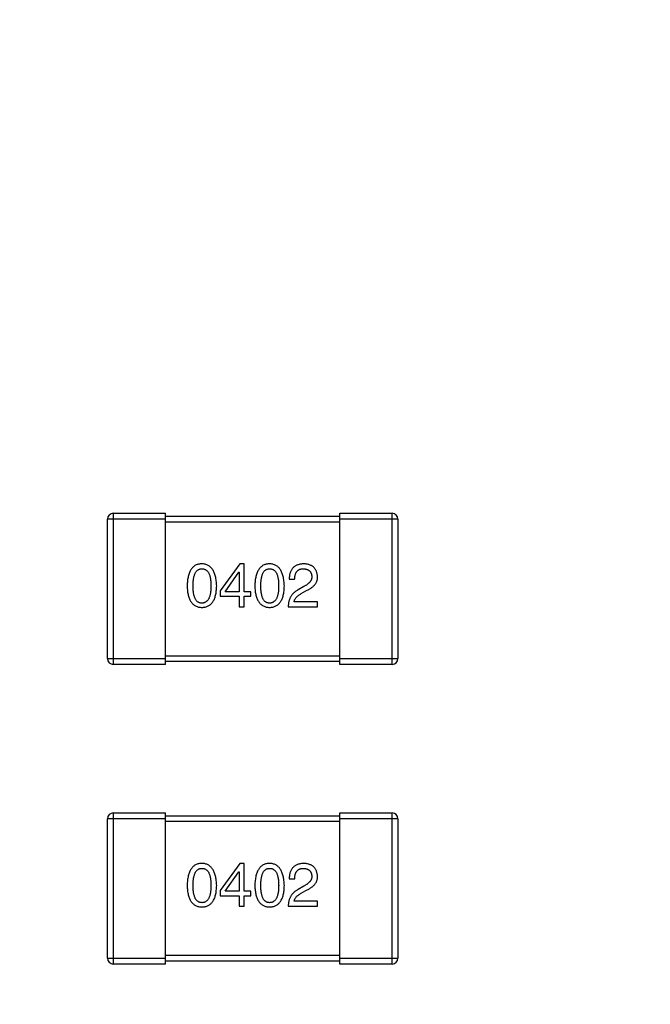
# Model space of a CAD drawing. Header units: millimetres. Extents: x 525 to 788, y 277 to 384.
# Tile 13 of 130: x 711.88 to 714.05, y 315.51 to 318.9. Entities that reach past the tile are written whole.
import ezdxf

# ---------------------------------------------------------------- set-up
doc = ezdxf.new("R2010")
doc.units = ezdxf.units.MM
doc.header["$LTSCALE"] = 5
doc.header["$PDMODE"] = 3
doc.header["$PDSIZE"] = 0.3125
doc.layers.get('0').update_dxf_attribs({"linetype": 'CONTINUOUS'})
doc.layers.get('Defpoints').update_dxf_attribs({"linetype": 'CONTINUOUS'})
doc.layers.add('dim', color=6, linetype='CONTINUOUS', lineweight=9)
doc.styles.add('Verdana', font='verdana.ttf', dxfattribs={"height": 3})
doc.dimstyles.new('aaaaaaaa 3.0', dxfattribs={"dimtxt": 3, "dimasz": 2.5, "dimexe": 1.25, "dimexo": 0.625, "dimtad": 1, "dimzin": 9, "dimdsep": 46, "dimtxsty": 'Verdana', "dimcen": 0, "dimazin": 0, "dimtfac": 1, "dimtofl": 0, "dimtmove": 0, "dimatfit": 3, "dimfxl": 1, "dimlwd": 25, "dimlwe": 25, "dimarcsym": 0})

# ---------------------------------------------------------------- blocks, each defined once
blk = doc.blocks.new('*D52')
at = {"layer": 'Defpoints', "color": 0}
for p in [(700.6283, 338.0612), (684.4141, 297.3629), (712.3971, 297.3629)]:
    blk.add_point(p, dxfattribs=at)
at = {"layer": 'dim', "color": 0, "lineweight": 25}
for p, q in [((700.0033, 338.0612), (683.1641, 338.0612)), ((684.4141, 335.5612), (684.4141, 299.8629)), ((711.7721, 297.3629), (683.1641, 297.3629))]:
    blk.add_line(p, q, dxfattribs=at)
at = {"layer": 'dim', "color": 0}
for points in [[(684.8308, 335.5612), (683.9974, 335.5612), (684.4141, 338.0612)], [(683.9974, 299.8629), (684.8308, 299.8629), (684.4141, 297.3629)]]:
    blk.add_solid(points, dxfattribs=at)
at = {"layer": 'dim', "color": 0, "insert": (682.2276, 317.7121), "char_height": 3, "attachment_point": 5, "rotation": 90, "style": 'Verdana'}
blk.add_mtext('40.7', dxfattribs=at)
blk = doc.blocks.new('*D55')
at = {"layer": 'Defpoints', "color": 0}
for p in [(767.5081, 331.9082), (697.2861, 316.9379)]:
    blk.add_point(p, dxfattribs=at)
at = {"layer": 'dim', "color": 0, "lineweight": 25}
blk.add_line((785.4949, 335.7427), (769.9532, 332.4294), dxfattribs=at)
at = {"layer": 'dim', "color": 0}
blk.add_solid([(769.8663, 332.8369), (770.04, 332.0219), (767.5081, 331.9082)], dxfattribs=at)
at = {"layer": 'dim', "color": 0, "insert": (778.4472, 336.689), "char_height": 3, "attachment_point": 5, "rotation": 12.0345, "style": 'Verdana'}
blk.add_mtext('∅71.8', dxfattribs=at)

msp = doc.modelspace()

# ---------------------------------------------------------------- linework, layer by layer
at = {"linetype": 'Continuous'}
for p, q in [((712.1775, 316.7033), (712.1775, 317.1833)), ((712.3775, 317.1833), (712.1775, 317.1833)), ((712.1975, 317.2033), (712.1975, 316.6833)), ((712.1975, 317.2033), (712.3775, 317.2033)), ((712.3775, 316.6833), (712.3775, 317.2033)), ((712.3775, 317.1933), (712.9775, 317.1933)), ((712.9775, 316.6833), (712.9775, 317.2033)), ((712.9775, 317.2033), (713.1575, 317.2033)), ((713.1775, 317.1833), (712.9775, 317.1833)), ((713.1575, 316.6833), (713.1575, 317.2033)), ((713.1775, 317.1833), (713.1775, 316.7033)), ((712.9775, 317.1733), (712.3775, 317.1733)), ((712.6331, 317.0296), (712.5658, 316.9362)), ((712.6486, 317.0296), (712.6331, 317.0296)), ((712.6486, 316.9337), (712.6486, 317.0296)), ((712.5831, 316.9337), (712.6298, 317.0009)), ((712.6298, 317.0009), (712.6306, 317.0009)), ((712.6306, 317.0009), (712.6306, 316.9337)), ((712.8031, 316.9763), (712.8219, 316.9763)), ((712.8539, 316.9517), (712.8342, 316.9403)), ((712.5658, 316.9362), (712.5658, 316.9181)), ((712.5658, 316.9181), (712.6306, 316.9181)), ((712.6306, 316.9337), (712.5831, 316.9337)), ((712.6306, 316.9181), (712.6306, 316.8821)), ((712.6708, 316.9337), (712.6486, 316.9337)), ((712.6486, 316.8821), (712.6486, 316.9181)), ((712.6486, 316.9181), (712.6708, 316.9181)), ((712.6708, 316.9181), (712.6708, 316.9337)), ((712.8449, 316.9272), (712.8605, 316.9362)), ((712.6306, 316.8821), (712.6486, 316.8821)), ((712.7998, 316.8821), (712.9006, 316.8821)), ((712.9006, 316.8993), (712.8203, 316.8993)), ((712.9006, 316.8821), (712.9006, 316.8993)), ((712.3775, 316.7133), (712.9775, 316.7133)), ((712.1775, 316.7033), (712.3775, 316.7033)), ((712.3775, 316.6833), (712.1975, 316.6833)), ((712.9775, 316.6933), (712.3775, 316.6933)), ((712.9775, 316.7033), (713.1775, 316.7033)), ((713.1575, 316.6833), (712.9775, 316.6833)), ((712.1975, 316.1725), (712.1975, 315.6525)), ((712.1975, 316.1725), (712.3775, 316.1725)), ((712.3775, 315.6525), (712.3775, 316.1725)), ((712.3775, 316.1625), (712.9775, 316.1625)), ((712.9775, 315.6525), (712.9775, 316.1725)), ((712.9775, 316.1725), (713.1575, 316.1725)), ((713.1575, 315.6525), (713.1575, 316.1725)), ((712.1775, 315.6725), (712.1775, 316.1525)), ((712.3775, 316.1525), (712.1775, 316.1525)), ((712.9775, 316.1425), (712.3775, 316.1425)), ((713.1775, 316.1525), (712.9775, 316.1525)), ((713.1775, 316.1525), (713.1775, 315.6725)), ((712.6331, 315.9988), (712.5659, 315.9053)), ((712.6486, 315.9988), (712.6331, 315.9988)), ((712.6486, 315.9029), (712.6486, 315.9988)), ((712.5831, 315.9029), (712.6298, 315.9701)), ((712.6298, 315.9701), (712.6306, 315.9701)), ((712.6306, 315.9701), (712.6306, 315.9029)), ((712.8031, 315.9455), (712.822, 315.9455)), ((712.5659, 315.9053), (712.5659, 315.8873)), ((712.6306, 315.9029), (712.5831, 315.9029)), ((712.6708, 315.9029), (712.6486, 315.9029)), ((712.6708, 315.8873), (712.6708, 315.9029)), ((712.8539, 315.9209), (712.8343, 315.9094)), ((712.8449, 315.8963), (712.8605, 315.9053)), ((712.5659, 315.8873), (712.6306, 315.8873)), ((712.6306, 315.8873), (712.6306, 315.8513)), ((712.6486, 315.8513), (712.6486, 315.8873)), ((712.6486, 315.8873), (712.6708, 315.8873)), ((712.9006, 315.8685), (712.8203, 315.8685)), ((712.9006, 315.8513), (712.9006, 315.8685)), ((712.6306, 315.8513), (712.6486, 315.8513)), ((712.7998, 315.8513), (712.9006, 315.8513)), ((712.1775, 315.6725), (712.3775, 315.6725)), ((712.3775, 315.6825), (712.9775, 315.6825)), ((712.9775, 315.6625), (712.3775, 315.6625)), ((712.9775, 315.6725), (713.1775, 315.6725)), ((712.3775, 315.6525), (712.1975, 315.6525)), ((713.1575, 315.6525), (712.9775, 315.6525))]:
    msp.add_line(p, q, dxfattribs=at)
for centre, radius, start, end in [((732.3971, 324.423), 35.9, 323.58286, 216.35846), ((712.1975, 317.1833), 0.02, 90, 180), ((713.1575, 317.1833), 0.02, 0, 90), ((712.1975, 316.7033), 0.02, 180, 270), ((713.1575, 316.7033), 0.02, 270, 0), ((712.1975, 316.1525), 0.02, 90, 180), ((713.1575, 316.1525), 0.02, 0, 90), ((712.1975, 315.6725), 0.02, 180, 270), ((713.1575, 315.6725), 0.02, 270, 0)]:
    msp.add_arc(centre, radius, start, end, dxfattribs=at)
for points, knots in [([(712.5025, 317.0296), (712.5006, 317.0295), (712.4967, 317.0294), (712.491, 317.0284), (712.4858, 317.0268), (712.4809, 317.0247), (712.4764, 317.0219), (712.4722, 317.0186), (712.4685, 317.0146), (712.4651, 317.0101), (712.4621, 317.005), (712.4595, 316.9994), (712.4573, 316.9931), (712.4554, 316.9863), (712.4539, 316.9789), (712.4528, 316.9709), (712.452, 316.9623), (712.4518, 316.9564), (712.4517, 316.9534)], [0, 0, 0, 0, 0.057911, 0.113262, 0.165956, 0.217443, 0.268511, 0.319665, 0.372, 0.426129, 0.483365, 0.543779, 0.607756, 0.676562, 0.749704, 0.827713, 0.911177, 1, 1, 1, 1]), ([(712.4722, 316.9534), (712.4722, 316.9558), (712.4723, 316.9604), (712.4727, 316.9671), (712.4732, 316.9733), (712.474, 316.9791), (712.4751, 316.9844), (712.4764, 316.9893), (712.4779, 316.9937), (712.4797, 316.9976), (712.4817, 317.0011), (712.4839, 317.0041), (712.4865, 317.0067), (712.4892, 317.0088), (712.4922, 317.0104), (712.4954, 317.0116), (712.4989, 317.0123), (712.5013, 317.0124), (712.5025, 317.0124)], [0, 0, 0, 0, 0.096452, 0.187278, 0.271765, 0.350519, 0.423437, 0.491321, 0.554011, 0.612224, 0.666281, 0.717003, 0.764884, 0.811423, 0.856783, 0.902993, 0.950236, 1, 1, 1, 1]), ([(712.5534, 316.9534), (712.5532, 316.9564), (712.553, 316.9623), (712.5521, 316.9707), (712.5509, 316.9786), (712.5494, 316.986), (712.5475, 316.9928), (712.5452, 316.999), (712.5426, 317.0046), (712.5396, 317.0097), (712.5362, 317.0142), (712.5325, 317.0182), (712.5284, 317.0216), (712.5239, 317.0244), (712.5191, 317.0265), (712.5139, 317.0282), (712.5083, 317.0293), (712.5045, 317.0295), (712.5025, 317.0296)], [0, 0, 0, 0, 0.088475, 0.171606, 0.249595, 0.322626, 0.391327, 0.455765, 0.516374, 0.573675, 0.628522, 0.681161, 0.732559, 0.783563, 0.83504, 0.887639, 0.942585, 1, 1, 1, 1]), ([(712.5025, 317.0124), (712.5038, 317.0124), (712.5063, 317.0123), (712.5098, 317.0116), (712.5131, 317.0104), (712.5162, 317.0088), (712.519, 317.0067), (712.5216, 317.0041), (712.5239, 317.0011), (712.526, 316.9976), (712.5278, 316.9937), (712.5294, 316.9893), (712.5307, 316.9844), (712.5318, 316.9791), (712.5327, 316.9733), (712.5333, 316.9671), (712.5336, 316.9604), (712.5337, 316.9558), (712.5337, 316.9534)], [0, 0, 0, 0, 0.050604, 0.098688, 0.145699, 0.191791, 0.238625, 0.286717, 0.337546, 0.391814, 0.449755, 0.512106, 0.579685, 0.652048, 0.730262, 0.814146, 0.904281, 1, 1, 1, 1]), ([(712.7357, 317.0296), (712.7337, 317.0295), (712.7298, 317.0294), (712.7242, 317.0284), (712.7189, 317.0268), (712.714, 317.0247), (712.7095, 317.0219), (712.7054, 317.0186), (712.7016, 317.0146), (712.6983, 317.0101), (712.6953, 317.005), (712.6927, 316.9994), (712.6904, 316.9931), (712.6886, 316.9863), (712.687, 316.9789), (712.6859, 316.9709), (712.6852, 316.9623), (712.685, 316.9564), (712.6849, 316.9534)], [0, 0, 0, 0, 0.057911, 0.113262, 0.165956, 0.217443, 0.268511, 0.319665, 0.372, 0.426129, 0.483365, 0.543779, 0.607756, 0.676562, 0.749704, 0.827713, 0.911177, 1, 1, 1, 1]), ([(712.7054, 316.9534), (712.7054, 316.9558), (712.7054, 316.9604), (712.7058, 316.9671), (712.7064, 316.9733), (712.7072, 316.9791), (712.7083, 316.9844), (712.7095, 316.9893), (712.7111, 316.9937), (712.7128, 316.9976), (712.7148, 317.0011), (712.7171, 317.0041), (712.7196, 317.0067), (712.7224, 317.0088), (712.7254, 317.0104), (712.7286, 317.0116), (712.7321, 317.0123), (712.7345, 317.0124), (712.7357, 317.0124)], [0, 0, 0, 0, 0.096452, 0.187278, 0.271765, 0.350519, 0.423437, 0.491321, 0.554011, 0.612224, 0.666281, 0.717003, 0.764884, 0.811423, 0.856783, 0.902993, 0.950236, 1, 1, 1, 1]), ([(712.7865, 316.9534), (712.7864, 316.9564), (712.7861, 316.9623), (712.7853, 316.9707), (712.7841, 316.9786), (712.7825, 316.986), (712.7806, 316.9928), (712.7784, 316.999), (712.7757, 317.0046), (712.7727, 317.0097), (712.7693, 317.0142), (712.7656, 317.0182), (712.7615, 317.0216), (712.757, 317.0244), (712.7522, 317.0265), (712.747, 317.0282), (712.7415, 317.0293), (712.7376, 317.0295), (712.7357, 317.0296)], [0, 0, 0, 0, 0.088475, 0.171606, 0.249595, 0.322626, 0.391327, 0.455765, 0.516374, 0.573675, 0.628522, 0.681161, 0.732559, 0.783563, 0.83504, 0.887639, 0.942585, 1, 1, 1, 1]), ([(712.7357, 317.0124), (712.7369, 317.0124), (712.7394, 317.0123), (712.743, 317.0116), (712.7463, 317.0104), (712.7494, 317.0088), (712.7522, 317.0067), (712.7548, 317.0041), (712.7571, 317.0011), (712.7592, 316.9976), (712.761, 316.9937), (712.7626, 316.9893), (712.7639, 316.9844), (712.765, 316.9791), (712.7658, 316.9733), (712.7664, 316.9671), (712.7668, 316.9604), (712.7668, 316.9558), (712.7668, 316.9534)], [0, 0, 0, 0, 0.050604, 0.098688, 0.145699, 0.191791, 0.238625, 0.286717, 0.337546, 0.391814, 0.449755, 0.512106, 0.579685, 0.652048, 0.730262, 0.814146, 0.904281, 1, 1, 1, 1]), ([(712.8539, 317.0296), (712.8519, 317.0295), (712.848, 317.0293), (712.8423, 317.0285), (712.837, 317.0274), (712.832, 317.0258), (712.8275, 317.0238), (712.8233, 317.0214), (712.8195, 317.0187), (712.8161, 317.0155), (712.8131, 317.012), (712.8105, 317.008), (712.8083, 317.0037), (712.8065, 316.999), (712.805, 316.9939), (712.804, 316.9884), (712.8033, 316.9825), (712.8032, 316.9784), (712.8031, 316.9763)], [0, 0, 0, 0, 0.07282, 0.141057, 0.2062, 0.267672, 0.326735, 0.383519, 0.439188, 0.494454, 0.549628, 0.605958, 0.66397, 0.72402, 0.787502, 0.854127, 0.925065, 1, 1, 1, 1]), ([(712.8219, 316.9763), (712.822, 316.9778), (712.8221, 316.9806), (712.8225, 316.9847), (712.8231, 316.9885), (712.824, 316.9921), (712.8251, 316.9953), (712.8264, 316.9983), (712.8279, 317.001), (712.8297, 317.0034), (712.8316, 317.0055), (712.8338, 317.0074), (712.8362, 317.0089), (712.8388, 317.0102), (712.8417, 317.0112), (712.8448, 317.0119), (712.848, 317.0123), (712.8503, 317.0124), (712.8514, 317.0124)], [0, 0, 0, 0, 0.082594, 0.15978, 0.232961, 0.301462, 0.365595, 0.426678, 0.484662, 0.540809, 0.595146, 0.648401, 0.702272, 0.757102, 0.813447, 0.872233, 0.934055, 1, 1, 1, 1]), ([(712.8514, 317.0124), (712.8526, 317.0123), (712.8548, 317.0122), (712.858, 317.0119), (712.8609, 317.0113), (712.8637, 317.0105), (712.8663, 317.0095), (712.8687, 317.0084), (712.8708, 317.007), (712.8728, 317.0055), (712.8745, 317.0037), (712.8761, 317.0018), (712.8774, 316.9997), (712.8786, 316.9973), (712.8794, 316.9948), (712.8802, 316.9921), (712.8807, 316.9892), (712.8809, 316.9872), (712.881, 316.9862)], [0, 0, 0, 0, 0.076112, 0.148436, 0.216883, 0.281466, 0.34298, 0.402356, 0.459881, 0.51546, 0.571111, 0.62658, 0.683162, 0.741007, 0.801404, 0.863825, 0.930544, 1, 1, 1, 1]), ([(712.9006, 316.9854), (712.9005, 316.987), (712.9002, 316.9903), (712.8994, 316.9951), (712.8983, 316.9996), (712.8969, 317.0038), (712.8951, 317.0076), (712.893, 317.0112), (712.8905, 317.0144), (712.8878, 317.0174), (712.8847, 317.02), (712.8812, 317.0223), (712.8775, 317.0243), (712.8734, 317.026), (712.869, 317.0274), (712.8642, 317.0285), (712.8592, 317.0292), (712.8557, 317.0295), (712.8539, 317.0296)], [0, 0, 0, 0, 0.070688, 0.137741, 0.201612, 0.262778, 0.321223, 0.378455, 0.434411, 0.490146, 0.546362, 0.603392, 0.662208, 0.723401, 0.787372, 0.85442, 0.925153, 1, 1, 1, 1]), ([(712.881, 316.9862), (712.881, 316.9854), (712.8811, 316.9838), (712.8809, 316.9813), (712.8805, 316.979), (712.8799, 316.9766), (712.879, 316.9743), (712.8779, 316.9721), (712.8766, 316.9699), (712.875, 316.9677), (712.8732, 316.9655), (712.8711, 316.9634), (712.8688, 316.9614), (712.8663, 316.9594), (712.8636, 316.9574), (712.8606, 316.9554), (712.8573, 316.9535), (712.8551, 316.9524), (712.8539, 316.9517)], [0, 0, 0, 0, 0.052237, 0.103888, 0.155485, 0.207395, 0.259864, 0.31356, 0.369176, 0.4266, 0.486836, 0.550048, 0.61567, 0.685271, 0.75824, 0.834614, 0.915635, 1, 1, 1, 1]), ([(712.8605, 316.9362), (712.8622, 316.937), (712.8655, 316.9385), (712.8702, 316.941), (712.8746, 316.9436), (712.8786, 316.9462), (712.8823, 316.949), (712.8857, 316.9518), (712.8887, 316.9548), (712.8914, 316.9578), (712.8938, 316.9609), (712.8958, 316.9642), (712.8974, 316.9675), (712.8988, 316.9709), (712.8998, 316.9744), (712.9004, 316.978), (712.9007, 316.9816), (712.9007, 316.9841), (712.9006, 316.9854)], [0, 0, 0, 0, 0.082731, 0.161257, 0.236138, 0.307554, 0.375712, 0.440848, 0.502916, 0.562567, 0.619798, 0.675716, 0.73039, 0.78386, 0.837315, 0.890547, 0.944917, 1, 1, 1, 1]), ([(712.4517, 316.9534), (712.4518, 316.9504), (712.452, 316.9447), (712.4528, 316.9364), (712.4539, 316.9287), (712.4554, 316.9215), (712.4573, 316.9149), (712.4595, 316.9089), (712.4621, 316.9034), (712.4651, 316.8985), (712.4685, 316.8941), (712.4722, 316.8903), (712.4764, 316.8871), (712.4809, 316.8844), (712.4858, 316.8824), (712.491, 316.8808), (712.4967, 316.8799), (712.5006, 316.8797), (712.5025, 316.8796)], [0, 0, 0, 0, 0.087693, 0.170223, 0.247496, 0.319826, 0.387768, 0.451403, 0.511459, 0.568358, 0.622671, 0.675251, 0.726739, 0.778422, 0.830759, 0.884394, 0.940865, 1, 1, 1, 1]), ([(712.5025, 316.8944), (712.5013, 316.8944), (712.4989, 316.8945), (712.4954, 316.8952), (712.4922, 316.8963), (712.4892, 316.898), (712.4865, 316.9001), (712.4839, 316.9027), (712.4817, 316.9057), (712.4797, 316.9092), (712.4779, 316.9131), (712.4764, 316.9175), (712.4751, 316.9224), (712.474, 316.9277), (712.4732, 316.9335), (712.4727, 316.9397), (712.4723, 316.9464), (712.4722, 316.951), (712.4722, 316.9534)], [0, 0, 0, 0, 0.049766, 0.097012, 0.143225, 0.188786, 0.235079, 0.282962, 0.333687, 0.387747, 0.445963, 0.508657, 0.576545, 0.649868, 0.72822, 0.812712, 0.903543, 1, 1, 1, 1]), ([(712.5337, 316.9534), (712.5337, 316.951), (712.5336, 316.9465), (712.5333, 316.9399), (712.5327, 316.9337), (712.5318, 316.928), (712.5307, 316.9227), (712.5294, 316.9179), (712.5278, 316.9135), (712.526, 316.9096), (712.5239, 316.9061), (712.5216, 316.903), (712.5191, 316.9004), (712.5162, 316.8983), (712.5131, 316.8966), (712.5098, 316.8954), (712.5063, 316.8946), (712.5038, 316.8944), (712.5025, 316.8944)], [0, 0, 0, 0, 0.094834, 0.184067, 0.267029, 0.344713, 0.417334, 0.484367, 0.546941, 0.604717, 0.65953, 0.710539, 0.759381, 0.806382, 0.853027, 0.900623, 0.949121, 1, 1, 1, 1]), ([(712.5025, 316.8796), (712.5045, 316.8797), (712.5084, 316.8799), (712.514, 316.8808), (712.5193, 316.8824), (712.5242, 316.8844), (712.5287, 316.8871), (712.5329, 316.8903), (712.5366, 316.8941), (712.54, 316.8985), (712.543, 316.9034), (712.5456, 316.9089), (712.5478, 316.9149), (712.5497, 316.9215), (712.5512, 316.9287), (712.5523, 316.9364), (712.5531, 316.9447), (712.5533, 316.9504), (712.5534, 316.9534)], [0, 0, 0, 0, 0.059134, 0.115603, 0.169236, 0.221572, 0.273254, 0.32474, 0.377319, 0.431815, 0.488555, 0.548609, 0.612242, 0.680182, 0.75251, 0.829782, 0.91231, 1, 1, 1, 1]), ([(712.6849, 316.9534), (712.685, 316.9504), (712.6852, 316.9447), (712.6859, 316.9364), (712.687, 316.9287), (712.6886, 316.9215), (712.6904, 316.9149), (712.6927, 316.9089), (712.6953, 316.9034), (712.6983, 316.8985), (712.7016, 316.8941), (712.7054, 316.8903), (712.7095, 316.8871), (712.714, 316.8844), (712.7189, 316.8824), (712.7242, 316.8808), (712.7298, 316.8799), (712.7337, 316.8797), (712.7357, 316.8796)], [0, 0, 0, 0, 0.087693, 0.170223, 0.247496, 0.319826, 0.387768, 0.451403, 0.511459, 0.568358, 0.622671, 0.675251, 0.726739, 0.778422, 0.830759, 0.884394, 0.940865, 1, 1, 1, 1]), ([(712.7357, 316.8944), (712.7345, 316.8944), (712.7321, 316.8945), (712.7286, 316.8952), (712.7253, 316.8963), (712.7224, 316.898), (712.7196, 316.9001), (712.7171, 316.9027), (712.7148, 316.9057), (712.7128, 316.9092), (712.7111, 316.9131), (712.7095, 316.9175), (712.7083, 316.9224), (712.7072, 316.9277), (712.7064, 316.9335), (712.7058, 316.9397), (712.7054, 316.9464), (712.7054, 316.951), (712.7054, 316.9534)], [0, 0, 0, 0, 0.049766, 0.097012, 0.143225, 0.188786, 0.235079, 0.282962, 0.333687, 0.387747, 0.445963, 0.508657, 0.576545, 0.649868, 0.72822, 0.812712, 0.903543, 1, 1, 1, 1]), ([(712.7668, 316.9534), (712.7668, 316.951), (712.7668, 316.9465), (712.7664, 316.9399), (712.7658, 316.9337), (712.765, 316.928), (712.7639, 316.9227), (712.7626, 316.9179), (712.761, 316.9135), (712.7592, 316.9096), (712.7571, 316.9061), (712.7548, 316.903), (712.7522, 316.9004), (712.7494, 316.8983), (712.7463, 316.8966), (712.743, 316.8954), (712.7394, 316.8946), (712.7369, 316.8944), (712.7357, 316.8944)], [0, 0, 0, 0, 0.094834, 0.184067, 0.267029, 0.344713, 0.417334, 0.484367, 0.546941, 0.604717, 0.65953, 0.710539, 0.759381, 0.806382, 0.853027, 0.900623, 0.949121, 1, 1, 1, 1]), ([(712.7357, 316.8796), (712.7377, 316.8797), (712.7416, 316.8799), (712.7472, 316.8808), (712.7524, 316.8824), (712.7573, 316.8844), (712.7619, 316.8871), (712.766, 316.8903), (712.7698, 316.8941), (712.7731, 316.8985), (712.7761, 316.9034), (712.7787, 316.9089), (712.781, 316.9149), (712.7828, 316.9215), (712.7843, 316.9287), (712.7854, 316.9364), (712.7862, 316.9447), (712.7864, 316.9504), (712.7865, 316.9534)], [0, 0, 0, 0, 0.059134, 0.115603, 0.169236, 0.221572, 0.273254, 0.32474, 0.377319, 0.431815, 0.488555, 0.548609, 0.612242, 0.680182, 0.75251, 0.829782, 0.91231, 1, 1, 1, 1]), ([(712.8342, 316.9403), (712.8329, 316.9395), (712.8302, 316.938), (712.8264, 316.9355), (712.8228, 316.9328), (712.8195, 316.9299), (712.8164, 316.9269), (712.8136, 316.9237), (712.8111, 316.9203), (712.8088, 316.9167), (712.8067, 316.913), (712.805, 316.9091), (712.8034, 316.905), (712.8022, 316.9007), (712.8012, 316.8963), (712.8005, 316.8917), (712.8, 316.887), (712.7999, 316.8837), (712.7998, 316.8821)], [0, 0, 0, 0, 0.065828, 0.130094, 0.192451, 0.254037, 0.313974, 0.373757, 0.433048, 0.492243, 0.551902, 0.611758, 0.672678, 0.734814, 0.798569, 0.863693, 0.930488, 1, 1, 1, 1]), ([(712.8203, 316.8993), (712.8206, 316.9006), (712.8211, 316.9032), (712.8227, 316.907), (712.8249, 316.9106), (712.8277, 316.9142), (712.8311, 316.9176), (712.8351, 316.921), (712.8398, 316.9242), (712.8431, 316.9261), (712.8449, 316.9272)], [0, 0, 0, 0, 0.103034, 0.208166, 0.318255, 0.434664, 0.559728, 0.695394, 0.841708, 1, 1, 1, 1]), ([(712.5026, 315.9988), (712.5006, 315.9987), (712.4967, 315.9985), (712.491, 315.9976), (712.4858, 315.996), (712.4809, 315.9938), (712.4764, 315.9911), (712.4722, 315.9877), (712.4685, 315.9838), (712.4651, 315.9793), (712.4621, 315.9742), (712.4595, 315.9685), (712.4573, 315.9623), (712.4554, 315.9555), (712.4539, 315.9481), (712.4528, 315.9401), (712.452, 315.9315), (712.4518, 315.9256), (712.4517, 315.9226)], [0, 0, 0, 0, 0.057911, 0.113262, 0.165956, 0.217443, 0.268511, 0.319665, 0.372, 0.426129, 0.483365, 0.543779, 0.607756, 0.676562, 0.749704, 0.827713, 0.911177, 1, 1, 1, 1]), ([(712.5534, 315.9226), (712.5532, 315.9256), (712.553, 315.9314), (712.5521, 315.9399), (712.5509, 315.9478), (712.5494, 315.9552), (712.5475, 315.9619), (712.5452, 315.9682), (712.5426, 315.9738), (712.5396, 315.9789), (712.5362, 315.9834), (712.5325, 315.9874), (712.5284, 315.9907), (712.5239, 315.9935), (712.5191, 315.9957), (712.5139, 315.9974), (712.5083, 315.9984), (712.5045, 315.9987), (712.5026, 315.9988)], [0, 0, 0, 0, 0.088475, 0.171606, 0.249595, 0.322626, 0.391327, 0.455765, 0.516374, 0.573675, 0.628522, 0.681161, 0.732559, 0.783563, 0.83504, 0.887639, 0.942585, 1, 1, 1, 1]), ([(712.7357, 315.9988), (712.7337, 315.9987), (712.7298, 315.9985), (712.7242, 315.9976), (712.719, 315.996), (712.714, 315.9938), (712.7095, 315.9911), (712.7054, 315.9877), (712.7016, 315.9838), (712.6983, 315.9793), (712.6953, 315.9742), (712.6927, 315.9685), (712.6904, 315.9623), (712.6886, 315.9555), (712.6871, 315.9481), (712.686, 315.9401), (712.6852, 315.9315), (712.685, 315.9256), (712.6849, 315.9226)], [0, 0, 0, 0, 0.057911, 0.113262, 0.165956, 0.217443, 0.268511, 0.319665, 0.372, 0.426129, 0.483365, 0.543779, 0.607756, 0.676562, 0.749704, 0.827713, 0.911177, 1, 1, 1, 1]), ([(712.7865, 315.9226), (712.7864, 315.9256), (712.7861, 315.9314), (712.7853, 315.9399), (712.7841, 315.9478), (712.7825, 315.9552), (712.7806, 315.9619), (712.7784, 315.9682), (712.7757, 315.9738), (712.7727, 315.9789), (712.7694, 315.9834), (712.7656, 315.9874), (712.7615, 315.9907), (712.7571, 315.9935), (712.7522, 315.9957), (712.747, 315.9974), (712.7415, 315.9984), (712.7377, 315.9987), (712.7357, 315.9988)], [0, 0, 0, 0, 0.088475, 0.171606, 0.249595, 0.322626, 0.391327, 0.455765, 0.516374, 0.573675, 0.628522, 0.681161, 0.732559, 0.783563, 0.83504, 0.887639, 0.942585, 1, 1, 1, 1]), ([(712.8539, 315.9988), (712.8519, 315.9987), (712.848, 315.9985), (712.8423, 315.9977), (712.837, 315.9965), (712.832, 315.9949), (712.8275, 315.993), (712.8233, 315.9906), (712.8195, 315.9879), (712.8162, 315.9847), (712.8132, 315.9812), (712.8105, 315.9772), (712.8083, 315.9729), (712.8065, 315.9682), (712.805, 315.9631), (712.804, 315.9575), (712.8033, 315.9517), (712.8032, 315.9476), (712.8031, 315.9455)], [0, 0, 0, 0, 0.07282, 0.141057, 0.2062, 0.267672, 0.326735, 0.383519, 0.439188, 0.494454, 0.549628, 0.605958, 0.66397, 0.72402, 0.787502, 0.854127, 0.925065, 1, 1, 1, 1]), ([(712.9006, 315.9545), (712.9005, 315.9562), (712.9002, 315.9595), (712.8994, 315.9643), (712.8983, 315.9688), (712.8969, 315.973), (712.8951, 315.9768), (712.893, 315.9804), (712.8906, 315.9836), (712.8878, 315.9866), (712.8847, 315.9892), (712.8812, 315.9915), (712.8775, 315.9935), (712.8734, 315.9952), (712.869, 315.9966), (712.8643, 315.9977), (712.8592, 315.9984), (712.8557, 315.9987), (712.8539, 315.9988)], [0, 0, 0, 0, 0.070688, 0.137741, 0.201612, 0.262778, 0.321223, 0.378455, 0.434411, 0.490146, 0.546362, 0.603392, 0.662208, 0.723401, 0.787372, 0.85442, 0.925153, 1, 1, 1, 1]), ([(712.4722, 315.9226), (712.4722, 315.9249), (712.4723, 315.9296), (712.4727, 315.9363), (712.4732, 315.9425), (712.474, 315.9483), (712.4751, 315.9536), (712.4764, 315.9584), (712.4779, 315.9628), (712.4797, 315.9668), (712.4817, 315.9703), (712.484, 315.9733), (712.4865, 315.9758), (712.4892, 315.978), (712.4922, 315.9796), (712.4955, 315.9808), (712.4989, 315.9814), (712.5013, 315.9815), (712.5026, 315.9816)], [0, 0, 0, 0, 0.096452, 0.187278, 0.271765, 0.350519, 0.423437, 0.491321, 0.554011, 0.612224, 0.666281, 0.717003, 0.764884, 0.811423, 0.856783, 0.902993, 0.950236, 1, 1, 1, 1]), ([(712.5026, 315.9816), (712.5038, 315.9815), (712.5063, 315.9814), (712.5098, 315.9808), (712.5132, 315.9796), (712.5163, 315.978), (712.5191, 315.9758), (712.5216, 315.9733), (712.5239, 315.9703), (712.526, 315.9668), (712.5279, 315.9628), (712.5294, 315.9584), (712.5307, 315.9536), (712.5318, 315.9483), (712.5327, 315.9425), (712.5333, 315.9363), (712.5336, 315.9296), (712.5337, 315.9249), (712.5337, 315.9226)], [0, 0, 0, 0, 0.050604, 0.098688, 0.145699, 0.191791, 0.238625, 0.286717, 0.337546, 0.391814, 0.449755, 0.512106, 0.579685, 0.652048, 0.730262, 0.814146, 0.904281, 1, 1, 1, 1]), ([(712.7054, 315.9226), (712.7054, 315.9249), (712.7054, 315.9296), (712.7058, 315.9363), (712.7064, 315.9425), (712.7072, 315.9483), (712.7083, 315.9536), (712.7095, 315.9584), (712.7111, 315.9628), (712.7129, 315.9668), (712.7149, 315.9703), (712.7171, 315.9733), (712.7196, 315.9758), (712.7224, 315.978), (712.7254, 315.9796), (712.7286, 315.9808), (712.7321, 315.9814), (712.7345, 315.9815), (712.7357, 315.9816)], [0, 0, 0, 0, 0.096452, 0.187278, 0.271765, 0.350519, 0.423437, 0.491321, 0.554011, 0.612224, 0.666281, 0.717003, 0.764884, 0.811423, 0.856783, 0.902993, 0.950236, 1, 1, 1, 1]), ([(712.7357, 315.9816), (712.737, 315.9815), (712.7394, 315.9814), (712.743, 315.9808), (712.7463, 315.9796), (712.7494, 315.978), (712.7522, 315.9758), (712.7548, 315.9733), (712.7571, 315.9703), (712.7592, 315.9668), (712.761, 315.9628), (712.7626, 315.9584), (712.7639, 315.9536), (712.765, 315.9483), (712.7658, 315.9425), (712.7664, 315.9363), (712.7668, 315.9296), (712.7668, 315.9249), (712.7669, 315.9226)], [0, 0, 0, 0, 0.050604, 0.098688, 0.145699, 0.191791, 0.238625, 0.286717, 0.337546, 0.391814, 0.449755, 0.512106, 0.579685, 0.652048, 0.730262, 0.814146, 0.904281, 1, 1, 1, 1]), ([(712.822, 315.9455), (712.822, 315.947), (712.8221, 315.9498), (712.8225, 315.9539), (712.8232, 315.9577), (712.824, 315.9612), (712.8252, 315.9645), (712.8264, 315.9675), (712.8279, 315.9702), (712.8297, 315.9726), (712.8316, 315.9747), (712.8338, 315.9766), (712.8362, 315.9781), (712.8389, 315.9794), (712.8417, 315.9804), (712.8448, 315.9811), (712.848, 315.9815), (712.8503, 315.9815), (712.8515, 315.9816)], [0, 0, 0, 0, 0.082594, 0.15978, 0.232961, 0.301462, 0.365595, 0.426678, 0.484662, 0.540809, 0.595146, 0.648401, 0.702272, 0.757102, 0.813447, 0.872233, 0.934055, 1, 1, 1, 1]), ([(712.8515, 315.9816), (712.8526, 315.9815), (712.8548, 315.9814), (712.858, 315.9811), (712.8609, 315.9804), (712.8637, 315.9797), (712.8663, 315.9787), (712.8687, 315.9776), (712.8708, 315.9762), (712.8728, 315.9747), (712.8745, 315.9729), (712.8761, 315.971), (712.8774, 315.9688), (712.8786, 315.9665), (712.8795, 315.964), (712.8802, 315.9613), (712.8807, 315.9584), (712.8809, 315.9564), (712.881, 315.9553)], [0, 0, 0, 0, 0.076112, 0.148436, 0.216883, 0.281466, 0.34298, 0.402356, 0.459881, 0.51546, 0.571111, 0.62658, 0.683162, 0.741007, 0.801404, 0.863825, 0.930544, 1, 1, 1, 1]), ([(712.881, 315.9553), (712.881, 315.9545), (712.8811, 315.9529), (712.881, 315.9505), (712.8805, 315.9481), (712.88, 315.9458), (712.879, 315.9435), (712.878, 315.9412), (712.8766, 315.939), (712.875, 315.9369), (712.8732, 315.9347), (712.8712, 315.9326), (712.8689, 315.9306), (712.8664, 315.9285), (712.8636, 315.9266), (712.8606, 315.9246), (712.8574, 315.9227), (712.8551, 315.9215), (712.8539, 315.9209)], [0, 0, 0, 0, 0.052237, 0.103888, 0.155485, 0.207395, 0.259864, 0.31356, 0.369176, 0.4266, 0.486836, 0.550048, 0.61567, 0.685271, 0.75824, 0.834614, 0.915635, 1, 1, 1, 1]), ([(712.8605, 315.9053), (712.8622, 315.9061), (712.8655, 315.9077), (712.8702, 315.9102), (712.8746, 315.9127), (712.8786, 315.9154), (712.8823, 315.9182), (712.8857, 315.921), (712.8887, 315.924), (712.8914, 315.927), (712.8938, 315.9301), (712.8958, 315.9333), (712.8975, 315.9367), (712.8988, 315.9401), (712.8998, 315.9436), (712.9004, 315.9471), (712.9007, 315.9508), (712.9007, 315.9533), (712.9006, 315.9545)], [0, 0, 0, 0, 0.082731, 0.161257, 0.236138, 0.307554, 0.375712, 0.440848, 0.502916, 0.562567, 0.619798, 0.675716, 0.73039, 0.78386, 0.837315, 0.890547, 0.944917, 1, 1, 1, 1]), ([(712.4517, 315.9226), (712.4518, 315.9196), (712.452, 315.9139), (712.4528, 315.9056), (712.4539, 315.8979), (712.4554, 315.8907), (712.4573, 315.8841), (712.4595, 315.8781), (712.4621, 315.8726), (712.4652, 315.8677), (712.4685, 315.8633), (712.4722, 315.8595), (712.4764, 315.8563), (712.4809, 315.8536), (712.4858, 315.8515), (712.4911, 315.85), (712.4967, 315.8491), (712.5006, 315.8489), (712.5026, 315.8488)], [0, 0, 0, 0, 0.087693, 0.170223, 0.247496, 0.319826, 0.387768, 0.451403, 0.511459, 0.568358, 0.622671, 0.675251, 0.726739, 0.778422, 0.830759, 0.884394, 0.940865, 1, 1, 1, 1]), ([(712.5026, 315.8635), (712.5013, 315.8636), (712.4989, 315.8637), (712.4955, 315.8644), (712.4922, 315.8655), (712.4892, 315.8672), (712.4865, 315.8693), (712.484, 315.8718), (712.4817, 315.8749), (712.4797, 315.8784), (712.4779, 315.8823), (712.4764, 315.8867), (712.4751, 315.8916), (712.474, 315.8969), (712.4732, 315.9026), (712.4727, 315.9089), (712.4723, 315.9156), (712.4722, 315.9202), (712.4722, 315.9226)], [0, 0, 0, 0, 0.049766, 0.097012, 0.143225, 0.188786, 0.235079, 0.282962, 0.333687, 0.387747, 0.445963, 0.508657, 0.576545, 0.649868, 0.72822, 0.812712, 0.903543, 1, 1, 1, 1]), ([(712.5337, 315.9226), (712.5337, 315.9202), (712.5336, 315.9157), (712.5333, 315.9091), (712.5327, 315.9029), (712.5318, 315.8972), (712.5308, 315.8919), (712.5294, 315.8871), (712.5279, 315.8827), (712.526, 315.8788), (712.524, 315.8753), (712.5216, 315.8722), (712.5191, 315.8696), (712.5162, 315.8675), (712.5132, 315.8658), (712.5098, 315.8645), (712.5063, 315.8638), (712.5038, 315.8636), (712.5026, 315.8635)], [0, 0, 0, 0, 0.094834, 0.184067, 0.267029, 0.344713, 0.417334, 0.484367, 0.546941, 0.604717, 0.65953, 0.710539, 0.759381, 0.806382, 0.853027, 0.900623, 0.949121, 1, 1, 1, 1]), ([(712.5026, 315.8488), (712.5045, 315.8489), (712.5084, 315.8491), (712.5141, 315.85), (712.5193, 315.8515), (712.5242, 315.8536), (712.5287, 315.8563), (712.5329, 315.8595), (712.5366, 315.8633), (712.54, 315.8676), (712.543, 315.8726), (712.5456, 315.8781), (712.5478, 315.8841), (712.5497, 315.8907), (712.5512, 315.8979), (712.5523, 315.9056), (712.5531, 315.9139), (712.5533, 315.9196), (712.5534, 315.9226)], [0, 0, 0, 0, 0.059134, 0.115603, 0.169236, 0.221572, 0.273254, 0.32474, 0.377319, 0.431815, 0.488555, 0.548609, 0.612242, 0.680182, 0.75251, 0.829782, 0.91231, 1, 1, 1, 1]), ([(712.6849, 315.9226), (712.685, 315.9196), (712.6852, 315.9139), (712.686, 315.9056), (712.6871, 315.8979), (712.6886, 315.8907), (712.6904, 315.8841), (712.6927, 315.8781), (712.6953, 315.8726), (712.6983, 315.8677), (712.7016, 315.8633), (712.7054, 315.8595), (712.7095, 315.8563), (712.7141, 315.8536), (712.719, 315.8515), (712.7242, 315.85), (712.7298, 315.8491), (712.7337, 315.8489), (712.7357, 315.8488)], [0, 0, 0, 0, 0.087693, 0.170223, 0.247496, 0.319826, 0.387768, 0.451403, 0.511459, 0.568358, 0.622671, 0.675251, 0.726739, 0.778422, 0.830759, 0.884394, 0.940865, 1, 1, 1, 1]), ([(712.7357, 315.8635), (712.7345, 315.8636), (712.7321, 315.8637), (712.7286, 315.8644), (712.7254, 315.8655), (712.7224, 315.8672), (712.7196, 315.8693), (712.7171, 315.8718), (712.7149, 315.8749), (712.7129, 315.8784), (712.7111, 315.8823), (712.7095, 315.8867), (712.7083, 315.8916), (712.7072, 315.8969), (712.7064, 315.9026), (712.7058, 315.9089), (712.7054, 315.9156), (712.7054, 315.9202), (712.7054, 315.9226)], [0, 0, 0, 0, 0.049766, 0.097012, 0.143225, 0.188786, 0.235079, 0.282962, 0.333687, 0.387747, 0.445963, 0.508657, 0.576545, 0.649868, 0.72822, 0.812712, 0.903543, 1, 1, 1, 1]), ([(712.7669, 315.9226), (712.7668, 315.9202), (712.7668, 315.9157), (712.7664, 315.9091), (712.7658, 315.9029), (712.765, 315.8972), (712.7639, 315.8919), (712.7626, 315.8871), (712.761, 315.8827), (712.7592, 315.8788), (712.7571, 315.8753), (712.7548, 315.8722), (712.7522, 315.8696), (712.7494, 315.8675), (712.7463, 315.8658), (712.743, 315.8645), (712.7394, 315.8638), (712.737, 315.8636), (712.7357, 315.8635)], [0, 0, 0, 0, 0.094834, 0.184067, 0.267029, 0.344713, 0.417334, 0.484367, 0.546941, 0.604717, 0.65953, 0.710539, 0.759381, 0.806382, 0.853027, 0.900623, 0.949121, 1, 1, 1, 1]), ([(712.7357, 315.8488), (712.7377, 315.8489), (712.7416, 315.8491), (712.7472, 315.85), (712.7525, 315.8515), (712.7574, 315.8536), (712.7619, 315.8563), (712.766, 315.8595), (712.7698, 315.8633), (712.7731, 315.8676), (712.7761, 315.8726), (712.7787, 315.8781), (712.781, 315.8841), (712.7828, 315.8907), (712.7844, 315.8979), (712.7855, 315.9056), (712.7862, 315.9139), (712.7864, 315.9196), (712.7865, 315.9226)], [0, 0, 0, 0, 0.059134, 0.115603, 0.169236, 0.221572, 0.273254, 0.32474, 0.377319, 0.431815, 0.488555, 0.548609, 0.612242, 0.680182, 0.75251, 0.829782, 0.91231, 1, 1, 1, 1]), ([(712.8343, 315.9094), (712.8329, 315.9087), (712.8302, 315.9072), (712.8264, 315.9046), (712.8228, 315.902), (712.8195, 315.8991), (712.8164, 315.8961), (712.8136, 315.8928), (712.8111, 315.8895), (712.8088, 315.8859), (712.8068, 315.8822), (712.805, 315.8783), (712.8035, 315.8742), (712.8022, 315.8699), (712.8012, 315.8655), (712.8005, 315.8609), (712.8, 315.8561), (712.7999, 315.8529), (712.7998, 315.8513)], [0, 0, 0, 0, 0.065828, 0.130094, 0.192451, 0.254037, 0.313974, 0.373757, 0.433048, 0.492243, 0.551902, 0.611758, 0.672678, 0.734814, 0.798569, 0.863693, 0.930488, 1, 1, 1, 1]), ([(712.8203, 315.8685), (712.8206, 315.8698), (712.8211, 315.8724), (712.8227, 315.8762), (712.8249, 315.8798), (712.8277, 315.8834), (712.8311, 315.8868), (712.8351, 315.8901), (712.8398, 315.8934), (712.8432, 315.8953), (712.8449, 315.8963)], [0, 0, 0, 0, 0.103034, 0.208166, 0.318255, 0.434664, 0.559728, 0.695394, 0.841708, 1, 1, 1, 1])]:
    msp.add_open_spline(points, degree=3, knots=knots, dxfattribs=at)

# ---------------------------------------------------------------- dimensions: what is measured, and where the dimension line sits
at = {"layer": 'dim'}
dim = msp.add_diameter_dim_2p(p1=(697.2861, 316.9379), p2=(767.5081, 331.9082), dimstyle='aaaaaaaa 3.0', dxfattribs=at)
dim.commit()
dim.dimension.update_dxf_attribs({"geometry": '*D55', "text_midpoint": (777.7194, 334.0851), "dimtype": 163})
dim = msp.add_linear_dim(base=(684.4141, 297.3629), p1=(700.6283, 338.0612), p2=(712.3971, 297.3629), angle=90, dimstyle='aaaaaaaa 3.0', dxfattribs=at)
dim.commit()
dim.dimension.update_dxf_attribs({"geometry": '*D52', "text_midpoint": (684.4141, 317.7121), "dimtype": 160})

doc.saveas('drawing.dxf')
